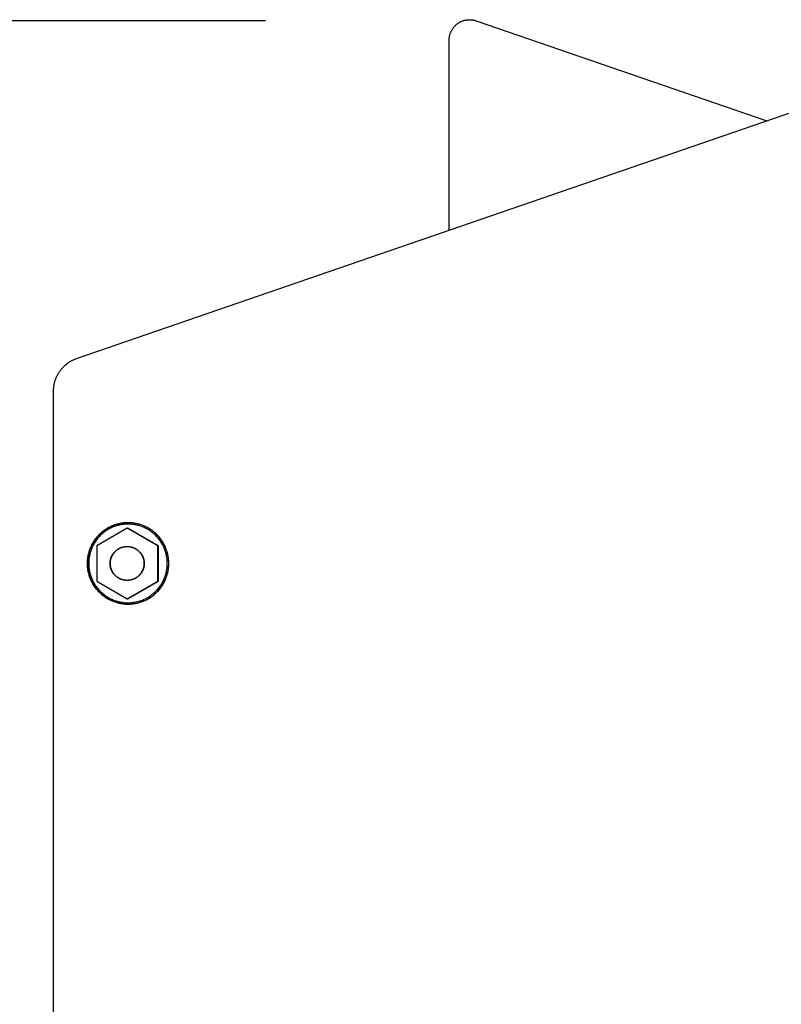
# Model space of a CAD drawing. Header units: millimetres. Extents: x -7950 to -6950, y 4408 to 5408.
# Tile 32 of 111: x -7761 to -7649, y 5114 to 5259. Entities that reach past the tile are written whole.
import ezdxf

# ---------------------------------------------------------------- set-up
doc = ezdxf.new("R2010")
doc.units = ezdxf.units.MM
doc.layers.add('SHOW Mini_Barndoor 002', color=7, linetype='Continuous', true_color=0x000000)
doc.styles.add('Arial Standard', font='txt')
doc.dimstyles.get("Standard").update_dxf_attribs({"dimscale": 10, "dimtxt": 2.5, "dimasz": 3, "dimexe": 1, "dimexo": 0.5, "dimgap": 0.8, "dimtad": 1, "dimtoh": 1, "dimzin": 1, "dimdsep": 46, "dimtxsty": 'Arial Standard', "dimblk": 'OPEN90', "dimcen": 2.5, "dimadec": 1, "dimazin": 1, "dimtfac": 1, "dimtdec": 4, "dimtix": 1, "dimtofl": 0, "dimtmove": 1, "dimatfit": 3, "dimldrblk": 'OPEN90', "dimfxl": 1, "dimtolj": 1, "dimtzin": 1, "dimarcsym": 0})

# ---------------------------------------------------------------- blocks, each defined once
blk = doc.blocks.new('*D2')
at = {"layer": 'Defpoints', "color": 0}
for p in [(-7814.17, 5258.58), (-7718.88, 5258.58), (-7718.88, 4968.58)]:
    blk.add_point(p, dxfattribs=at)
at = {"layer": 'SHOW Mini_Barndoor 002', "color": 0, "lineweight": -2}
for p, q in [((-7724.88, 5258.58), (-7817.17, 5258.58)), ((-7814.17, 4974.58), (-7814.17, 5252.58)), ((-7724.88, 4968.58), (-7817.17, 4968.58))]:
    blk.add_line(p, q, dxfattribs=at)
at = {"layer": 'SHOW Mini_Barndoor 002', "color": 0}
for points in [[(-7813.17, 5252.58), (-7815.17, 5252.58), (-7814.17, 5258.58)], [(-7815.17, 4974.58), (-7813.17, 4974.58), (-7814.17, 4968.58)]]:
    blk.add_solid(points, dxfattribs=at)
at = {"layer": 'SHOW Mini_Barndoor 002', "color": 0, "insert": (-7821.16, 5113.58), "char_height": 9, "attachment_point": 5, "rotation": 90, "style": 'Arial Standard'}
blk.add_mtext('\\A1;290.00', dxfattribs=at)

msp = doc.modelspace()

# ---------------------------------------------------------------- linework, layer by layer
at = {"layer": 'SHOW Mini_Barndoor 002', "color": 18, "lineweight": -3, "true_color": 0x000000}
for points in [[(-7752.731, 5208.771), (-7608.129, 5258.578)], [(-7697.774, 5255.742), (-7697.773, 5255.828), (-7697.769, 5255.915), (-7697.763, 5256.002), (-7697.754, 5256.089), (-7697.742, 5256.176), (-7697.728, 5256.264), (-7697.711, 5256.351), (-7697.692, 5256.439), (-7697.67, 5256.526), (-7697.645, 5256.612), (-7697.618, 5256.698), (-7697.587, 5256.783), (-7697.555, 5256.868), (-7697.519, 5256.951), (-7697.481, 5257.034), (-7697.441, 5257.115), (-7697.398, 5257.196), (-7697.353, 5257.274), (-7697.305, 5257.352), (-7697.256, 5257.427), (-7697.204, 5257.501), (-7697.15, 5257.574), (-7697.094, 5257.644), (-7697.036, 5257.713), (-7696.976, 5257.779), (-7696.915, 5257.844), (-7696.851, 5257.906), (-7696.787, 5257.966), (-7696.721, 5258.024), (-7696.654, 5258.08), (-7696.585, 5258.133), (-7696.516, 5258.184), (-7696.445, 5258.233), (-7696.373, 5258.28), (-7696.298, 5258.326), (-7696.222, 5258.369), (-7696.144, 5258.411), (-7696.065, 5258.45), (-7695.984, 5258.487), (-7695.901, 5258.522), (-7695.818, 5258.554), (-7695.733, 5258.584), (-7695.647, 5258.612), (-7695.56, 5258.637), (-7695.472, 5258.659), (-7695.383, 5258.679), (-7695.294, 5258.696), (-7695.204, 5258.711), (-7695.114, 5258.722), (-7695.024, 5258.731), (-7694.933, 5258.738), (-7694.843, 5258.741), (-7694.752, 5258.742), (-7694.662, 5258.74), (-7694.572, 5258.735), (-7694.483, 5258.728), (-7694.394, 5258.718), (-7694.306, 5258.705), (-7694.218, 5258.69), (-7694.132, 5258.672), (-7694.047, 5258.652), (-7693.962, 5258.63), (-7693.879, 5258.605), (-7693.797, 5258.578)], [(-7693.797, 5258.578), (-7650.956, 5243.827)], [(-7697.774, 5227.701), (-7697.774, 5255.742)], [(-7756.102, 5204.043), (-7756.101, 5204.134), (-7756.099, 5204.226), (-7756.094, 5204.318), (-7756.088, 5204.41), (-7756.081, 5204.503), (-7756.071, 5204.596), (-7756.06, 5204.689), (-7756.047, 5204.782), (-7756.032, 5204.876), (-7756.015, 5204.97), (-7755.997, 5205.064), (-7755.976, 5205.157), (-7755.954, 5205.251), (-7755.93, 5205.345), (-7755.903, 5205.438), (-7755.875, 5205.531), (-7755.845, 5205.624), (-7755.814, 5205.717), (-7755.78, 5205.809), (-7755.744, 5205.901), (-7755.706, 5205.992), (-7755.667, 5206.083), (-7755.626, 5206.173), (-7755.583, 5206.263), (-7755.538, 5206.351), (-7755.491, 5206.439), (-7755.442, 5206.526), (-7755.392, 5206.612), (-7755.339, 5206.698), (-7755.286, 5206.782), (-7755.23, 5206.865), (-7755.173, 5206.947), (-7755.114, 5207.028), (-7755.053, 5207.107), (-7754.991, 5207.186), (-7754.928, 5207.263), (-7754.863, 5207.339), (-7754.796, 5207.413), (-7754.729, 5207.486), (-7754.659, 5207.557), (-7754.589, 5207.627), (-7754.517, 5207.696), (-7754.444, 5207.763), (-7754.37, 5207.828), (-7754.295, 5207.891), (-7754.219, 5207.953), (-7754.142, 5208.014), (-7754.064, 5208.072), (-7753.985, 5208.129), (-7753.905, 5208.184), (-7753.824, 5208.238), (-7753.743, 5208.289), (-7753.661, 5208.339), (-7753.578, 5208.388), (-7753.495, 5208.434), (-7753.412, 5208.478), (-7753.327, 5208.521), (-7753.243, 5208.562), (-7753.158, 5208.601), (-7753.073, 5208.639), (-7752.988, 5208.675), (-7752.902, 5208.708), (-7752.817, 5208.741), (-7752.731, 5208.771)], [(-7756.102, 5023.113), (-7756.102, 5204.043)], [(-7745.127, 5184.578), (-7745.26, 5184.577), (-7745.394, 5184.572), (-7745.529, 5184.565), (-7745.665, 5184.554), (-7745.803, 5184.54), (-7745.94, 5184.523), (-7746.079, 5184.502), (-7746.218, 5184.478), (-7746.357, 5184.451), (-7746.497, 5184.42), (-7746.637, 5184.385), (-7746.777, 5184.347), (-7746.917, 5184.305), (-7747.056, 5184.259), (-7747.196, 5184.21), (-7747.334, 5184.157), (-7747.472, 5184.1), (-7747.61, 5184.04), (-7747.746, 5183.976), (-7747.881, 5183.908), (-7748.015, 5183.837), (-7748.148, 5183.761), (-7748.279, 5183.683), (-7748.409, 5183.6), (-7748.536, 5183.514), (-7748.662, 5183.425), (-7748.786, 5183.332), (-7748.907, 5183.236), (-7749.026, 5183.137), (-7749.143, 5183.035), (-7749.257, 5182.929), (-7749.368, 5182.821), (-7749.476, 5182.71), (-7749.582, 5182.596), (-7749.684, 5182.479), (-7749.783, 5182.36), (-7749.879, 5182.239), (-7749.972, 5182.115), (-7750.061, 5181.989), (-7750.147, 5181.862), (-7750.229, 5181.732), (-7750.308, 5181.601), (-7750.383, 5181.468), (-7750.454, 5181.334), (-7750.522, 5181.199), (-7750.586, 5181.062), (-7750.647, 5180.925), (-7750.703, 5180.787), (-7750.756, 5180.648), (-7750.806, 5180.509), (-7750.851, 5180.369), (-7750.893, 5180.229), (-7750.931, 5180.089), (-7750.966, 5179.949), (-7750.997, 5179.81), (-7751.024, 5179.67), (-7751.048, 5179.531), (-7751.069, 5179.393), (-7751.086, 5179.255), (-7751.1, 5179.117), (-7751.111, 5178.981), (-7751.119, 5178.846), (-7751.123, 5178.712), (-7751.124, 5178.578), (-7751.123, 5178.445), (-7751.119, 5178.311), (-7751.111, 5178.176), (-7751.1, 5178.039), (-7751.086, 5177.902), (-7751.069, 5177.764), (-7751.048, 5177.626), (-7751.024, 5177.487), (-7750.997, 5177.347), (-7750.966, 5177.207), (-7750.931, 5177.067), (-7750.893, 5176.927), (-7750.851, 5176.788), (-7750.806, 5176.648), (-7750.756, 5176.509), (-7750.703, 5176.37), (-7750.647, 5176.232), (-7750.586, 5176.094), (-7750.522, 5175.958), (-7750.454, 5175.823), (-7750.383, 5175.689), (-7750.308, 5175.556), (-7750.229, 5175.425), (-7750.147, 5175.295), (-7750.061, 5175.167), (-7749.972, 5175.042), (-7749.879, 5174.918), (-7749.783, 5174.797), (-7749.684, 5174.678), (-7749.582, 5174.561), (-7749.476, 5174.447), (-7749.368, 5174.336), (-7749.257, 5174.227), (-7749.143, 5174.122), (-7749.026, 5174.019), (-7748.907, 5173.92), (-7748.786, 5173.824), (-7748.662, 5173.732), (-7748.536, 5173.642), (-7748.409, 5173.556), (-7748.279, 5173.474), (-7748.148, 5173.395), (-7748.015, 5173.32), (-7747.881, 5173.249), (-7747.746, 5173.181), (-7747.61, 5173.117), (-7747.472, 5173.056), (-7747.334, 5173), (-7747.196, 5172.947), (-7747.056, 5172.897), (-7746.917, 5172.852), (-7746.777, 5172.81), (-7746.637, 5172.772), (-7746.497, 5172.737), (-7746.357, 5172.706), (-7746.218, 5172.679), (-7746.079, 5172.654), (-7745.94, 5172.634), (-7745.803, 5172.617), (-7745.665, 5172.603), (-7745.529, 5172.592), (-7745.394, 5172.584), (-7745.26, 5172.58), (-7745.127, 5172.578)], [(-7745.127, 5172.578), (-7745.26, 5172.58), (-7745.394, 5172.585), (-7745.529, 5172.593), (-7745.665, 5172.604), (-7745.802, 5172.618), (-7745.94, 5172.636), (-7746.078, 5172.657), (-7746.217, 5172.681), (-7746.356, 5172.709), (-7746.496, 5172.741), (-7746.635, 5172.775), (-7746.775, 5172.814), (-7746.915, 5172.856), (-7747.054, 5172.902), (-7747.193, 5172.951), (-7747.331, 5173.005), (-7747.469, 5173.062), (-7747.606, 5173.122), (-7747.742, 5173.187), (-7747.877, 5173.255), (-7748.011, 5173.326), (-7748.143, 5173.401), (-7748.274, 5173.48), (-7748.403, 5173.563), (-7748.53, 5173.649), (-7748.655, 5173.738), (-7748.779, 5173.831), (-7748.9, 5173.927), (-7749.018, 5174.026), (-7749.134, 5174.129), (-7749.248, 5174.234), (-7749.359, 5174.342), (-7749.467, 5174.454), (-7749.572, 5174.568), (-7749.674, 5174.684), (-7749.773, 5174.803), (-7749.868, 5174.924), (-7749.961, 5175.048), (-7750.049, 5175.173), (-7750.135, 5175.301), (-7750.217, 5175.43), (-7750.295, 5175.561), (-7750.37, 5175.694), (-7750.441, 5175.828), (-7750.509, 5175.963), (-7750.573, 5176.099), (-7750.633, 5176.236), (-7750.689, 5176.374), (-7750.742, 5176.513), (-7750.791, 5176.652), (-7750.836, 5176.791), (-7750.878, 5176.931), (-7750.916, 5177.07), (-7750.951, 5177.21), (-7750.982, 5177.349), (-7751.009, 5177.489), (-7751.033, 5177.628), (-7751.054, 5177.766), (-7751.071, 5177.903), (-7751.085, 5178.04), (-7751.095, 5178.176), (-7751.103, 5178.311), (-7751.107, 5178.445), (-7751.109, 5178.578), (-7751.107, 5178.711), (-7751.103, 5178.845), (-7751.095, 5178.98), (-7751.085, 5179.116), (-7751.071, 5179.253), (-7751.054, 5179.391), (-7751.033, 5179.529), (-7751.009, 5179.668), (-7750.982, 5179.807), (-7750.951, 5179.947), (-7750.916, 5180.086), (-7750.878, 5180.226), (-7750.836, 5180.366), (-7750.791, 5180.505), (-7750.742, 5180.644), (-7750.689, 5180.783), (-7750.633, 5180.921), (-7750.573, 5181.058), (-7750.509, 5181.194), (-7750.441, 5181.329), (-7750.37, 5181.463), (-7750.295, 5181.595), (-7750.217, 5181.726), (-7750.135, 5181.856), (-7750.049, 5181.983), (-7749.96, 5182.109), (-7749.868, 5182.232), (-7749.773, 5182.354), (-7749.674, 5182.473), (-7749.572, 5182.589), (-7749.467, 5182.703), (-7749.359, 5182.814), (-7749.248, 5182.923), (-7749.134, 5183.028), (-7749.018, 5183.131), (-7748.9, 5183.23), (-7748.779, 5183.326), (-7748.655, 5183.419), (-7748.53, 5183.508), (-7748.403, 5183.594), (-7748.274, 5183.676), (-7748.143, 5183.755), (-7748.011, 5183.831), (-7747.877, 5183.902), (-7747.742, 5183.97), (-7747.606, 5184.035), (-7747.469, 5184.095), (-7747.331, 5184.152), (-7747.193, 5184.205), (-7747.054, 5184.255), (-7746.915, 5184.301), (-7746.775, 5184.343), (-7746.635, 5184.381), (-7746.496, 5184.416), (-7746.356, 5184.448), (-7746.217, 5184.475), (-7746.078, 5184.5), (-7745.94, 5184.521), (-7745.802, 5184.538), (-7745.665, 5184.553), (-7745.529, 5184.564), (-7745.394, 5184.572), (-7745.26, 5184.577), (-7745.127, 5184.578)], [(-7745.132, 5184.378), (-7745.26, 5184.377), (-7745.39, 5184.373), (-7745.521, 5184.365), (-7745.653, 5184.355), (-7745.785, 5184.341), (-7745.919, 5184.325), (-7746.052, 5184.305), (-7746.187, 5184.282), (-7746.322, 5184.255), (-7746.457, 5184.225), (-7746.592, 5184.191), (-7746.727, 5184.154), (-7746.862, 5184.114), (-7746.997, 5184.07), (-7747.132, 5184.022), (-7747.266, 5183.971), (-7747.399, 5183.916), (-7747.532, 5183.858), (-7747.664, 5183.796), (-7747.795, 5183.73), (-7747.924, 5183.661), (-7748.053, 5183.589), (-7748.179, 5183.513), (-7748.305, 5183.433), (-7748.428, 5183.35), (-7748.549, 5183.264), (-7748.669, 5183.174), (-7748.786, 5183.081), (-7748.901, 5182.985), (-7749.014, 5182.886), (-7749.124, 5182.784), (-7749.232, 5182.68), (-7749.336, 5182.572), (-7749.438, 5182.462), (-7749.537, 5182.349), (-7749.633, 5182.234), (-7749.726, 5182.117), (-7749.815, 5181.997), (-7749.902, 5181.876), (-7749.985, 5181.752), (-7750.064, 5181.627), (-7750.14, 5181.5), (-7750.213, 5181.372), (-7750.282, 5181.242), (-7750.348, 5181.111), (-7750.41, 5180.98), (-7750.468, 5180.847), (-7750.523, 5180.713), (-7750.574, 5180.579), (-7750.621, 5180.445), (-7750.666, 5180.31), (-7750.706, 5180.174), (-7750.743, 5180.039), (-7750.776, 5179.904), (-7750.806, 5179.769), (-7750.833, 5179.634), (-7750.856, 5179.499), (-7750.876, 5179.365), (-7750.893, 5179.232), (-7750.906, 5179.1), (-7750.917, 5178.968), (-7750.924, 5178.837), (-7750.928, 5178.707), (-7750.93, 5178.578), (-7750.928, 5178.45), (-7750.924, 5178.32), (-7750.917, 5178.189), (-7750.906, 5178.057), (-7750.893, 5177.925), (-7750.876, 5177.791), (-7750.856, 5177.657), (-7750.833, 5177.523), (-7750.806, 5177.388), (-7750.776, 5177.253), (-7750.743, 5177.118), (-7750.706, 5176.982), (-7750.666, 5176.847), (-7750.621, 5176.712), (-7750.574, 5176.578), (-7750.523, 5176.443), (-7750.468, 5176.31), (-7750.41, 5176.177), (-7750.348, 5176.045), (-7750.282, 5175.914), (-7750.213, 5175.785), (-7750.14, 5175.657), (-7750.064, 5175.53), (-7749.985, 5175.405), (-7749.902, 5175.281), (-7749.815, 5175.16), (-7749.726, 5175.04), (-7749.633, 5174.923), (-7749.537, 5174.808), (-7749.438, 5174.695), (-7749.336, 5174.585), (-7749.232, 5174.477), (-7749.124, 5174.372), (-7749.014, 5174.27), (-7748.901, 5174.171), (-7748.786, 5174.076), (-7748.669, 5173.983), (-7748.549, 5173.893), (-7748.428, 5173.807), (-7748.305, 5173.724), (-7748.179, 5173.644), (-7748.053, 5173.568), (-7747.924, 5173.495), (-7747.795, 5173.426), (-7747.664, 5173.361), (-7747.532, 5173.299), (-7747.399, 5173.24), (-7747.266, 5173.186), (-7747.132, 5173.134), (-7746.997, 5173.087), (-7746.862, 5173.043), (-7746.727, 5173.002), (-7746.592, 5172.965), (-7746.457, 5172.932), (-7746.322, 5172.902), (-7746.187, 5172.875), (-7746.052, 5172.852), (-7745.919, 5172.832), (-7745.785, 5172.815), (-7745.653, 5172.802), (-7745.521, 5172.791), (-7745.39, 5172.784), (-7745.26, 5172.78), (-7745.132, 5172.778)], [(-7745.132, 5184.378), (-7745.127, 5184.578)], [(-7745.132, 5172.778), (-7745.003, 5172.78), (-7744.873, 5172.784), (-7744.743, 5172.791), (-7744.611, 5172.802), (-7744.478, 5172.815), (-7744.345, 5172.832), (-7744.211, 5172.852), (-7744.077, 5172.875), (-7743.942, 5172.902), (-7743.807, 5172.932), (-7743.672, 5172.965), (-7743.536, 5173.002), (-7743.401, 5173.043), (-7743.266, 5173.087), (-7743.132, 5173.134), (-7742.998, 5173.186), (-7742.864, 5173.24), (-7742.731, 5173.299), (-7742.6, 5173.361), (-7742.469, 5173.426), (-7742.339, 5173.495), (-7742.211, 5173.568), (-7742.084, 5173.644), (-7741.959, 5173.724), (-7741.836, 5173.807), (-7741.714, 5173.893), (-7741.595, 5173.983), (-7741.477, 5174.076), (-7741.362, 5174.171), (-7741.25, 5174.27), (-7741.139, 5174.372), (-7741.032, 5174.477), (-7740.927, 5174.585), (-7740.825, 5174.695), (-7740.726, 5174.808), (-7740.63, 5174.923), (-7740.538, 5175.04), (-7740.448, 5175.16), (-7740.362, 5175.281), (-7740.279, 5175.405), (-7740.199, 5175.53), (-7740.123, 5175.657), (-7740.051, 5175.785), (-7739.982, 5175.914), (-7739.916, 5176.045), (-7739.854, 5176.177), (-7739.796, 5176.31), (-7739.741, 5176.443), (-7739.69, 5176.578), (-7739.642, 5176.712), (-7739.598, 5176.847), (-7739.558, 5176.982), (-7739.521, 5177.118), (-7739.487, 5177.253), (-7739.457, 5177.388), (-7739.431, 5177.523), (-7739.407, 5177.657), (-7739.387, 5177.791), (-7739.371, 5177.925), (-7739.357, 5178.057), (-7739.347, 5178.189), (-7739.34, 5178.32), (-7739.335, 5178.45), (-7739.334, 5178.578), (-7739.335, 5178.707), (-7739.34, 5178.837), (-7739.347, 5178.968), (-7739.357, 5179.1), (-7739.371, 5179.232), (-7739.387, 5179.365), (-7739.407, 5179.499), (-7739.431, 5179.634), (-7739.457, 5179.769), (-7739.487, 5179.904), (-7739.521, 5180.039), (-7739.558, 5180.174), (-7739.598, 5180.31), (-7739.642, 5180.445), (-7739.69, 5180.579), (-7739.741, 5180.713), (-7739.796, 5180.847), (-7739.854, 5180.98), (-7739.916, 5181.111), (-7739.982, 5181.242), (-7740.051, 5181.372), (-7740.123, 5181.5), (-7740.199, 5181.627), (-7740.279, 5181.752), (-7740.362, 5181.876), (-7740.448, 5181.997), (-7740.538, 5182.117), (-7740.63, 5182.234), (-7740.726, 5182.349), (-7740.825, 5182.462), (-7740.927, 5182.572), (-7741.032, 5182.68), (-7741.139, 5182.784), (-7741.25, 5182.886), (-7741.362, 5182.985), (-7741.477, 5183.081), (-7741.595, 5183.174), (-7741.714, 5183.264), (-7741.836, 5183.35), (-7741.959, 5183.433), (-7742.084, 5183.513), (-7742.211, 5183.589), (-7742.339, 5183.661), (-7742.469, 5183.73), (-7742.6, 5183.796), (-7742.731, 5183.858), (-7742.864, 5183.916), (-7742.998, 5183.971), (-7743.132, 5184.022), (-7743.266, 5184.07), (-7743.401, 5184.114), (-7743.536, 5184.154), (-7743.672, 5184.191), (-7743.807, 5184.225), (-7743.942, 5184.255), (-7744.077, 5184.282), (-7744.211, 5184.305), (-7744.345, 5184.325), (-7744.478, 5184.341), (-7744.611, 5184.355), (-7744.743, 5184.365), (-7744.873, 5184.373), (-7745.003, 5184.377), (-7745.132, 5184.378)], [(-7745.127, 5172.578), (-7744.993, 5172.58), (-7744.859, 5172.584), (-7744.724, 5172.592), (-7744.588, 5172.603), (-7744.451, 5172.617), (-7744.313, 5172.634), (-7744.174, 5172.654), (-7744.035, 5172.679), (-7743.896, 5172.706), (-7743.756, 5172.737), (-7743.616, 5172.772), (-7743.476, 5172.81), (-7743.336, 5172.852), (-7743.197, 5172.897), (-7743.057, 5172.947), (-7742.919, 5173), (-7742.781, 5173.056), (-7742.643, 5173.117), (-7742.507, 5173.181), (-7742.372, 5173.249), (-7742.238, 5173.32), (-7742.105, 5173.395), (-7741.974, 5173.474), (-7741.844, 5173.556), (-7741.717, 5173.642), (-7741.591, 5173.732), (-7741.467, 5173.824), (-7741.346, 5173.92), (-7741.227, 5174.019), (-7741.11, 5174.122), (-7740.997, 5174.227), (-7740.885, 5174.336), (-7740.777, 5174.447), (-7740.672, 5174.561), (-7740.569, 5174.678), (-7740.47, 5174.797), (-7740.374, 5174.918), (-7740.281, 5175.042), (-7740.192, 5175.167), (-7740.106, 5175.295), (-7740.024, 5175.425), (-7739.945, 5175.556), (-7739.87, 5175.689), (-7739.799, 5175.823), (-7739.731, 5175.958), (-7739.667, 5176.094), (-7739.606, 5176.232), (-7739.55, 5176.37), (-7739.497, 5176.509), (-7739.448, 5176.648), (-7739.402, 5176.788), (-7739.36, 5176.927), (-7739.322, 5177.067), (-7739.287, 5177.207), (-7739.256, 5177.347), (-7739.229, 5177.487), (-7739.205, 5177.626), (-7739.184, 5177.764), (-7739.167, 5177.902), (-7739.153, 5178.039), (-7739.142, 5178.176), (-7739.135, 5178.311), (-7739.13, 5178.445), (-7739.129, 5178.578), (-7739.13, 5178.712), (-7739.135, 5178.846), (-7739.142, 5178.981), (-7739.153, 5179.117), (-7739.167, 5179.255), (-7739.184, 5179.393), (-7739.205, 5179.531), (-7739.229, 5179.67), (-7739.256, 5179.81), (-7739.287, 5179.949), (-7739.322, 5180.089), (-7739.36, 5180.229), (-7739.402, 5180.369), (-7739.448, 5180.509), (-7739.497, 5180.648), (-7739.55, 5180.787), (-7739.606, 5180.925), (-7739.667, 5181.062), (-7739.731, 5181.199), (-7739.799, 5181.334), (-7739.87, 5181.468), (-7739.945, 5181.601), (-7740.024, 5181.732), (-7740.106, 5181.862), (-7740.192, 5181.989), (-7740.281, 5182.115), (-7740.374, 5182.239), (-7740.47, 5182.36), (-7740.569, 5182.479), (-7740.672, 5182.596), (-7740.777, 5182.71), (-7740.885, 5182.821), (-7740.997, 5182.929), (-7741.11, 5183.035), (-7741.227, 5183.137), (-7741.346, 5183.236), (-7741.467, 5183.332), (-7741.591, 5183.425), (-7741.717, 5183.514), (-7741.844, 5183.6), (-7741.974, 5183.683), (-7742.105, 5183.761), (-7742.238, 5183.837), (-7742.372, 5183.908), (-7742.507, 5183.976), (-7742.643, 5184.04), (-7742.781, 5184.1), (-7742.919, 5184.157), (-7743.057, 5184.21), (-7743.197, 5184.259), (-7743.336, 5184.305), (-7743.476, 5184.347), (-7743.616, 5184.385), (-7743.756, 5184.42), (-7743.896, 5184.451), (-7744.035, 5184.478), (-7744.174, 5184.502), (-7744.313, 5184.523), (-7744.451, 5184.54), (-7744.588, 5184.554), (-7744.724, 5184.565), (-7744.859, 5184.572), (-7744.993, 5184.577), (-7745.127, 5184.578)], [(-7745.111, 5172.578), (-7744.978, 5172.58), (-7744.843, 5172.584), (-7744.708, 5172.592), (-7744.572, 5172.603), (-7744.435, 5172.617), (-7744.297, 5172.634), (-7744.158, 5172.654), (-7744.019, 5172.679), (-7743.88, 5172.706), (-7743.74, 5172.737), (-7743.6, 5172.772), (-7743.46, 5172.81), (-7743.321, 5172.852), (-7743.181, 5172.897), (-7743.042, 5172.947), (-7742.903, 5173), (-7742.765, 5173.056), (-7742.628, 5173.117), (-7742.491, 5173.181), (-7742.356, 5173.249), (-7742.222, 5173.32), (-7742.089, 5173.395), (-7741.958, 5173.474), (-7741.829, 5173.556), (-7741.701, 5173.642), (-7741.575, 5173.732), (-7741.452, 5173.824), (-7741.33, 5173.92), (-7741.211, 5174.019), (-7741.095, 5174.122), (-7740.981, 5174.227), (-7740.87, 5174.336), (-7740.761, 5174.447), (-7740.656, 5174.561), (-7740.554, 5174.678), (-7740.454, 5174.797), (-7740.358, 5174.918), (-7740.266, 5175.042), (-7740.176, 5175.167), (-7740.091, 5175.295), (-7740.008, 5175.425), (-7739.93, 5175.556), (-7739.854, 5175.689), (-7739.783, 5175.823), (-7739.715, 5175.958), (-7739.651, 5176.094), (-7739.591, 5176.232), (-7739.534, 5176.37), (-7739.481, 5176.509), (-7739.432, 5176.648), (-7739.386, 5176.788), (-7739.344, 5176.927), (-7739.306, 5177.067), (-7739.272, 5177.207), (-7739.241, 5177.347), (-7739.213, 5177.487), (-7739.189, 5177.626), (-7739.168, 5177.764), (-7739.151, 5177.902), (-7739.137, 5178.039), (-7739.126, 5178.176), (-7739.119, 5178.311), (-7739.114, 5178.445), (-7739.113, 5178.578), (-7739.114, 5178.712), (-7739.119, 5178.846), (-7739.126, 5178.981), (-7739.137, 5179.117), (-7739.151, 5179.255), (-7739.168, 5179.393), (-7739.189, 5179.531), (-7739.213, 5179.67), (-7739.241, 5179.81), (-7739.272, 5179.949), (-7739.306, 5180.089), (-7739.344, 5180.229), (-7739.386, 5180.369), (-7739.432, 5180.509), (-7739.481, 5180.648), (-7739.534, 5180.787), (-7739.591, 5180.925), (-7739.651, 5181.062), (-7739.715, 5181.199), (-7739.783, 5181.334), (-7739.854, 5181.468), (-7739.93, 5181.601), (-7740.008, 5181.732), (-7740.091, 5181.862), (-7740.176, 5181.989), (-7740.266, 5182.115), (-7740.358, 5182.239), (-7740.454, 5182.36), (-7740.554, 5182.479), (-7740.656, 5182.596), (-7740.761, 5182.71), (-7740.87, 5182.821), (-7740.981, 5182.929), (-7741.095, 5183.035), (-7741.211, 5183.137), (-7741.33, 5183.236), (-7741.452, 5183.332), (-7741.575, 5183.425), (-7741.701, 5183.514), (-7741.829, 5183.6), (-7741.958, 5183.683), (-7742.089, 5183.761), (-7742.222, 5183.837), (-7742.356, 5183.908), (-7742.491, 5183.976), (-7742.628, 5184.04), (-7742.765, 5184.1), (-7742.903, 5184.157), (-7743.042, 5184.21), (-7743.181, 5184.259), (-7743.321, 5184.305), (-7743.46, 5184.347), (-7743.6, 5184.385), (-7743.74, 5184.42), (-7743.88, 5184.451), (-7744.019, 5184.478), (-7744.158, 5184.502), (-7744.297, 5184.523), (-7744.435, 5184.54), (-7744.572, 5184.554), (-7744.708, 5184.565), (-7744.843, 5184.572), (-7744.978, 5184.577), (-7745.111, 5184.578)], [(-7745.236, 5183.775), (-7749.735, 5181.176)], [(-7745.236, 5183.775), (-7745.132, 5183.775)], [(-7740.738, 5181.176), (-7745.236, 5183.775)], [(-7740.633, 5181.176), (-7745.132, 5183.775)], [(-7749.735, 5181.176), (-7749.735, 5175.98)], [(-7747.775, 5178.578), (-7747.774, 5178.634), (-7747.772, 5178.69), (-7747.769, 5178.746), (-7747.765, 5178.803), (-7747.759, 5178.86), (-7747.752, 5178.918), (-7747.743, 5178.975), (-7747.733, 5179.033), (-7747.722, 5179.091), (-7747.709, 5179.15), (-7747.694, 5179.208), (-7747.678, 5179.266), (-7747.661, 5179.325), (-7747.642, 5179.383), (-7747.621, 5179.441), (-7747.599, 5179.499), (-7747.576, 5179.556), (-7747.551, 5179.613), (-7747.524, 5179.67), (-7747.496, 5179.727), (-7747.466, 5179.782), (-7747.435, 5179.838), (-7747.402, 5179.892), (-7747.368, 5179.946), (-7747.332, 5180), (-7747.295, 5180.052), (-7747.256, 5180.104), (-7747.216, 5180.154), (-7747.175, 5180.204), (-7747.132, 5180.252), (-7747.088, 5180.3), (-7747.043, 5180.346), (-7746.997, 5180.391), (-7746.949, 5180.435), (-7746.901, 5180.478), (-7746.851, 5180.519), (-7746.8, 5180.559), (-7746.749, 5180.598), (-7746.697, 5180.635), (-7746.643, 5180.671), (-7746.589, 5180.705), (-7746.535, 5180.738), (-7746.479, 5180.769), (-7746.424, 5180.799), (-7746.367, 5180.827), (-7746.31, 5180.854), (-7746.253, 5180.879), (-7746.196, 5180.903), (-7746.138, 5180.925), (-7746.08, 5180.945), (-7746.022, 5180.964), (-7745.963, 5180.982), (-7745.905, 5180.998), (-7745.847, 5181.012), (-7745.789, 5181.025), (-7745.731, 5181.037), (-7745.673, 5181.047), (-7745.615, 5181.055), (-7745.557, 5181.062), (-7745.5, 5181.068), (-7745.444, 5181.073), (-7745.387, 5181.076), (-7745.331, 5181.078), (-7745.276, 5181.078), (-7745.22, 5181.078), (-7745.164, 5181.076), (-7745.108, 5181.073), (-7745.051, 5181.068), (-7744.994, 5181.062), (-7744.937, 5181.055), (-7744.879, 5181.047), (-7744.821, 5181.037), (-7744.763, 5181.025), (-7744.705, 5181.012), (-7744.646, 5180.998), (-7744.588, 5180.982), (-7744.53, 5180.964), (-7744.472, 5180.945), (-7744.414, 5180.925), (-7744.356, 5180.903), (-7744.298, 5180.879), (-7744.241, 5180.854), (-7744.184, 5180.827), (-7744.128, 5180.799), (-7744.072, 5180.769), (-7744.017, 5180.738), (-7743.962, 5180.705), (-7743.908, 5180.671), (-7743.855, 5180.635), (-7743.803, 5180.598), (-7743.751, 5180.559), (-7743.701, 5180.519), (-7743.651, 5180.478), (-7743.602, 5180.435), (-7743.555, 5180.391), (-7743.509, 5180.346), (-7743.463, 5180.3), (-7743.42, 5180.252), (-7743.377, 5180.204), (-7743.336, 5180.154), (-7743.296, 5180.104), (-7743.257, 5180.052), (-7743.22, 5180), (-7743.184, 5179.946), (-7743.15, 5179.892), (-7743.117, 5179.838), (-7743.086, 5179.782), (-7743.056, 5179.727), (-7743.028, 5179.67), (-7743.001, 5179.613), (-7742.976, 5179.556), (-7742.952, 5179.499), (-7742.93, 5179.441), (-7742.91, 5179.383), (-7742.891, 5179.325), (-7742.873, 5179.266), (-7742.857, 5179.208), (-7742.843, 5179.15), (-7742.83, 5179.091), (-7742.818, 5179.033), (-7742.808, 5178.975), (-7742.8, 5178.918), (-7742.793, 5178.86), (-7742.787, 5178.803), (-7742.782, 5178.746), (-7742.779, 5178.69), (-7742.777, 5178.634), (-7742.777, 5178.578)], [(-7747.736, 5178.578), (-7747.735, 5178.634), (-7747.733, 5178.69), (-7747.73, 5178.746), (-7747.726, 5178.803), (-7747.72, 5178.86), (-7747.713, 5178.918), (-7747.704, 5178.975), (-7747.694, 5179.033), (-7747.682, 5179.091), (-7747.67, 5179.15), (-7747.655, 5179.208), (-7747.639, 5179.266), (-7747.622, 5179.325), (-7747.603, 5179.383), (-7747.582, 5179.441), (-7747.56, 5179.499), (-7747.537, 5179.556), (-7747.511, 5179.613), (-7747.485, 5179.67), (-7747.456, 5179.727), (-7747.427, 5179.782), (-7747.395, 5179.838), (-7747.363, 5179.892), (-7747.328, 5179.946), (-7747.293, 5180), (-7747.255, 5180.052), (-7747.217, 5180.104), (-7747.177, 5180.154), (-7747.135, 5180.204), (-7747.093, 5180.252), (-7747.049, 5180.3), (-7747.004, 5180.346), (-7746.957, 5180.391), (-7746.91, 5180.435), (-7746.861, 5180.478), (-7746.812, 5180.519), (-7746.761, 5180.559), (-7746.71, 5180.598), (-7746.657, 5180.635), (-7746.604, 5180.671), (-7746.55, 5180.705), (-7746.495, 5180.738), (-7746.44, 5180.769), (-7746.384, 5180.799), (-7746.328, 5180.827), (-7746.271, 5180.854), (-7746.214, 5180.879), (-7746.156, 5180.903), (-7746.099, 5180.925), (-7746.041, 5180.945), (-7745.982, 5180.964), (-7745.924, 5180.982), (-7745.866, 5180.998), (-7745.808, 5181.012), (-7745.749, 5181.025), (-7745.691, 5181.037), (-7745.633, 5181.047), (-7745.576, 5181.055), (-7745.518, 5181.062), (-7745.461, 5181.068), (-7745.404, 5181.073), (-7745.348, 5181.076), (-7745.292, 5181.078), (-7745.236, 5181.078), (-7745.181, 5181.078), (-7745.125, 5181.076), (-7745.069, 5181.073), (-7745.012, 5181.068), (-7744.955, 5181.062), (-7744.897, 5181.055), (-7744.84, 5181.047), (-7744.782, 5181.037), (-7744.724, 5181.025), (-7744.665, 5181.012), (-7744.607, 5180.998), (-7744.549, 5180.982), (-7744.491, 5180.964), (-7744.432, 5180.945), (-7744.374, 5180.925), (-7744.317, 5180.903), (-7744.259, 5180.879), (-7744.202, 5180.854), (-7744.145, 5180.827), (-7744.089, 5180.799), (-7744.033, 5180.769), (-7743.978, 5180.738), (-7743.923, 5180.705), (-7743.869, 5180.671), (-7743.816, 5180.635), (-7743.763, 5180.598), (-7743.712, 5180.559), (-7743.661, 5180.519), (-7743.612, 5180.478), (-7743.563, 5180.435), (-7743.516, 5180.391), (-7743.469, 5180.346), (-7743.424, 5180.3), (-7743.38, 5180.252), (-7743.338, 5180.204), (-7743.296, 5180.154), (-7743.256, 5180.104), (-7743.218, 5180.052), (-7743.18, 5180), (-7743.145, 5179.946), (-7743.11, 5179.892), (-7743.078, 5179.838), (-7743.046, 5179.782), (-7743.017, 5179.727), (-7742.988, 5179.67), (-7742.962, 5179.613), (-7742.936, 5179.556), (-7742.913, 5179.499), (-7742.891, 5179.441), (-7742.87, 5179.383), (-7742.851, 5179.325), (-7742.834, 5179.266), (-7742.818, 5179.208), (-7742.803, 5179.15), (-7742.791, 5179.091), (-7742.779, 5179.033), (-7742.769, 5178.975), (-7742.76, 5178.918), (-7742.753, 5178.86), (-7742.747, 5178.803), (-7742.743, 5178.746), (-7742.74, 5178.69), (-7742.738, 5178.634), (-7742.737, 5178.578)], [(-7740.738, 5175.98), (-7740.738, 5181.176)], [(-7740.738, 5181.176), (-7740.633, 5181.176)], [(-7740.633, 5175.98), (-7740.633, 5181.176)], [(-7742.777, 5178.578), (-7742.777, 5178.523), (-7742.779, 5178.467), (-7742.782, 5178.411), (-7742.787, 5178.354), (-7742.793, 5178.297), (-7742.8, 5178.239), (-7742.808, 5178.181), (-7742.818, 5178.123), (-7742.83, 5178.065), (-7742.843, 5178.007), (-7742.857, 5177.949), (-7742.873, 5177.89), (-7742.891, 5177.832), (-7742.91, 5177.774), (-7742.93, 5177.716), (-7742.952, 5177.658), (-7742.976, 5177.601), (-7743.001, 5177.543), (-7743.028, 5177.487), (-7743.056, 5177.43), (-7743.086, 5177.374), (-7743.117, 5177.319), (-7743.15, 5177.264), (-7743.184, 5177.21), (-7743.22, 5177.157), (-7743.257, 5177.105), (-7743.296, 5177.053), (-7743.336, 5177.003), (-7743.377, 5176.953), (-7743.42, 5176.904), (-7743.463, 5176.857), (-7743.509, 5176.811), (-7743.555, 5176.765), (-7743.602, 5176.721), (-7743.651, 5176.679), (-7743.701, 5176.637), (-7743.751, 5176.597), (-7743.803, 5176.559), (-7743.855, 5176.522), (-7743.908, 5176.486), (-7743.962, 5176.452), (-7744.017, 5176.419), (-7744.072, 5176.387), (-7744.128, 5176.358), (-7744.184, 5176.329), (-7744.241, 5176.303), (-7744.298, 5176.278), (-7744.356, 5176.254), (-7744.414, 5176.232), (-7744.472, 5176.211), (-7744.53, 5176.192), (-7744.588, 5176.175), (-7744.646, 5176.159), (-7744.705, 5176.145), (-7744.763, 5176.132), (-7744.821, 5176.12), (-7744.879, 5176.11), (-7744.937, 5176.101), (-7744.994, 5176.094), (-7745.051, 5176.088), (-7745.108, 5176.084), (-7745.164, 5176.081), (-7745.22, 5176.079), (-7745.276, 5176.078), (-7745.331, 5176.079), (-7745.387, 5176.081), (-7745.444, 5176.084), (-7745.5, 5176.088), (-7745.557, 5176.094), (-7745.615, 5176.101), (-7745.673, 5176.11), (-7745.731, 5176.12), (-7745.789, 5176.132), (-7745.847, 5176.145), (-7745.905, 5176.159), (-7745.963, 5176.175), (-7746.022, 5176.192), (-7746.08, 5176.211), (-7746.138, 5176.232), (-7746.196, 5176.254), (-7746.253, 5176.278), (-7746.31, 5176.303), (-7746.367, 5176.329), (-7746.424, 5176.358), (-7746.479, 5176.387), (-7746.535, 5176.419), (-7746.589, 5176.452), (-7746.643, 5176.486), (-7746.697, 5176.522), (-7746.749, 5176.559), (-7746.8, 5176.597), (-7746.851, 5176.637), (-7746.901, 5176.679), (-7746.949, 5176.721), (-7746.997, 5176.765), (-7747.043, 5176.811), (-7747.088, 5176.857), (-7747.132, 5176.904), (-7747.175, 5176.953), (-7747.216, 5177.003), (-7747.256, 5177.053), (-7747.295, 5177.105), (-7747.332, 5177.157), (-7747.368, 5177.21), (-7747.402, 5177.264), (-7747.435, 5177.319), (-7747.466, 5177.374), (-7747.496, 5177.43), (-7747.524, 5177.487), (-7747.551, 5177.543), (-7747.576, 5177.601), (-7747.599, 5177.658), (-7747.621, 5177.716), (-7747.642, 5177.774), (-7747.661, 5177.832), (-7747.678, 5177.89), (-7747.694, 5177.949), (-7747.709, 5178.007), (-7747.722, 5178.065), (-7747.733, 5178.123), (-7747.743, 5178.181), (-7747.752, 5178.239), (-7747.759, 5178.297), (-7747.765, 5178.354), (-7747.769, 5178.411), (-7747.772, 5178.467), (-7747.774, 5178.523), (-7747.775, 5178.578)], [(-7742.737, 5178.578), (-7742.738, 5178.523), (-7742.74, 5178.467), (-7742.743, 5178.411), (-7742.747, 5178.354), (-7742.753, 5178.297), (-7742.76, 5178.239), (-7742.769, 5178.181), (-7742.779, 5178.123), (-7742.791, 5178.065), (-7742.803, 5178.007), (-7742.818, 5177.949), (-7742.834, 5177.89), (-7742.851, 5177.832), (-7742.87, 5177.774), (-7742.891, 5177.716), (-7742.913, 5177.658), (-7742.936, 5177.601), (-7742.962, 5177.543), (-7742.988, 5177.487), (-7743.017, 5177.43), (-7743.046, 5177.374), (-7743.078, 5177.319), (-7743.11, 5177.264), (-7743.145, 5177.21), (-7743.18, 5177.157), (-7743.218, 5177.105), (-7743.256, 5177.053), (-7743.296, 5177.003), (-7743.338, 5176.953), (-7743.38, 5176.904), (-7743.424, 5176.857), (-7743.469, 5176.811), (-7743.516, 5176.765), (-7743.563, 5176.721), (-7743.612, 5176.679), (-7743.661, 5176.637), (-7743.712, 5176.597), (-7743.763, 5176.559), (-7743.816, 5176.522), (-7743.869, 5176.486), (-7743.923, 5176.452), (-7743.978, 5176.419), (-7744.033, 5176.387), (-7744.089, 5176.358), (-7744.145, 5176.329), (-7744.202, 5176.303), (-7744.259, 5176.278), (-7744.317, 5176.254), (-7744.374, 5176.232), (-7744.432, 5176.211), (-7744.491, 5176.192), (-7744.549, 5176.175), (-7744.607, 5176.159), (-7744.665, 5176.145), (-7744.724, 5176.132), (-7744.782, 5176.12), (-7744.84, 5176.11), (-7744.897, 5176.101), (-7744.955, 5176.094), (-7745.012, 5176.088), (-7745.069, 5176.084), (-7745.125, 5176.081), (-7745.181, 5176.079), (-7745.236, 5176.078), (-7745.292, 5176.079), (-7745.348, 5176.081), (-7745.404, 5176.084), (-7745.461, 5176.088), (-7745.518, 5176.094), (-7745.576, 5176.101), (-7745.633, 5176.11), (-7745.691, 5176.12), (-7745.749, 5176.132), (-7745.808, 5176.145), (-7745.866, 5176.159), (-7745.924, 5176.175), (-7745.982, 5176.192), (-7746.041, 5176.211), (-7746.099, 5176.232), (-7746.156, 5176.254), (-7746.214, 5176.278), (-7746.271, 5176.303), (-7746.328, 5176.329), (-7746.384, 5176.358), (-7746.44, 5176.387), (-7746.495, 5176.419), (-7746.55, 5176.452), (-7746.604, 5176.486), (-7746.657, 5176.522), (-7746.71, 5176.559), (-7746.761, 5176.597), (-7746.812, 5176.637), (-7746.861, 5176.679), (-7746.91, 5176.721), (-7746.957, 5176.765), (-7747.004, 5176.811), (-7747.049, 5176.857), (-7747.093, 5176.904), (-7747.135, 5176.953), (-7747.177, 5177.003), (-7747.217, 5177.053), (-7747.255, 5177.105), (-7747.293, 5177.157), (-7747.328, 5177.21), (-7747.363, 5177.264), (-7747.395, 5177.319), (-7747.427, 5177.374), (-7747.456, 5177.43), (-7747.485, 5177.487), (-7747.511, 5177.543), (-7747.537, 5177.601), (-7747.56, 5177.658), (-7747.582, 5177.716), (-7747.603, 5177.774), (-7747.622, 5177.832), (-7747.639, 5177.89), (-7747.655, 5177.949), (-7747.67, 5178.007), (-7747.682, 5178.065), (-7747.694, 5178.123), (-7747.704, 5178.181), (-7747.713, 5178.239), (-7747.72, 5178.297), (-7747.726, 5178.354), (-7747.73, 5178.411), (-7747.733, 5178.467), (-7747.735, 5178.523), (-7747.736, 5178.578)], [(-7749.735, 5175.98), (-7745.236, 5173.382)], [(-7745.236, 5173.382), (-7740.738, 5175.98)], [(-7745.132, 5173.382), (-7740.633, 5175.98)], [(-7740.738, 5175.98), (-7740.633, 5175.98)], [(-7745.236, 5173.382), (-7745.132, 5173.382)], [(-7745.127, 5172.578), (-7745.132, 5172.778)]]:
    msp.add_lwpolyline(points, dxfattribs=at)

# ---------------------------------------------------------------- dimensions: what is measured, and where the dimension line sits
at = {"layer": 'SHOW Mini_Barndoor 002', "color": 5, "true_color": 0x0000ff}
dim = msp.add_linear_dim(base=(-7814.167, 5258.578), p1=(-7718.884, 4968.578), p2=(-7718.884, 5258.578), angle=90, dimstyle='Standard', override={"dimscale": 3, "dimtxt": 3, "dimasz": 2, "dimexe": 1, "dimexo": 2, "dimgap": 0.8, "dimtad": 1, "dimtih": 0, "dimtoh": 0, "dimdec": 2, "dimzin": 1, "dimtxsty": 'Arial Standard', "dimsah": 0, "dimcen": 2.5, "dimadec": 1, "dimazin": 1, "dimtix": 0, "dimtmove": 0, "dimtzin": 1}, dxfattribs=at)
dim.commit()
dim.dimension.update_dxf_attribs({"geometry": '*D2', "text_midpoint": (-7821.161, 5113.578)})

doc.saveas('drawing.dxf')
